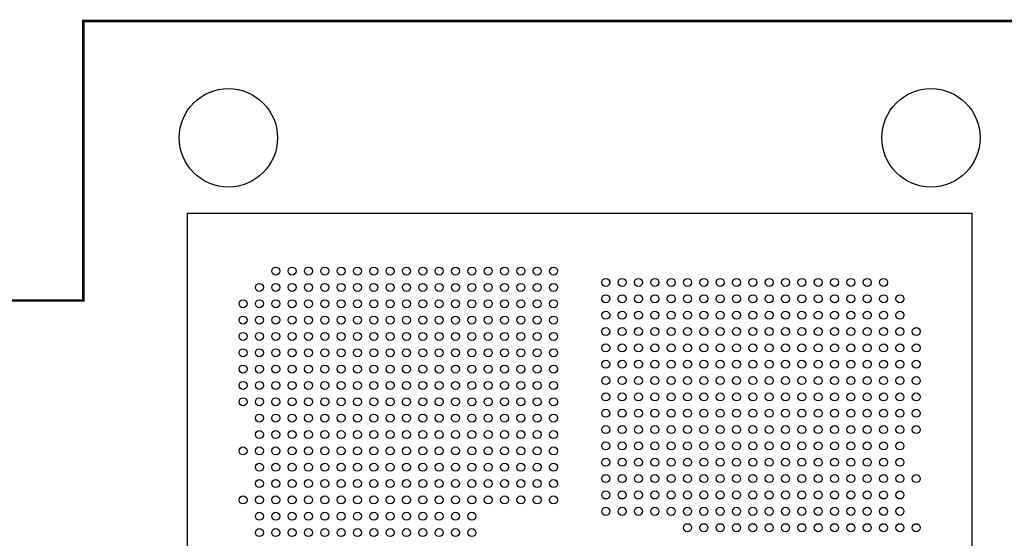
# Model space of a CAD drawing. Extents: x 0 to 344, y -1 to 330.
# Tile 26 of 28: x 187 to 247, y 251 to 283. Entities that reach past the tile are written whole.
import ezdxf

# ---------------------------------------------------------------- set-up
doc = ezdxf.new("R2010")
doc.units = 0
doc.layers.add('PACKAGE_GEOMETRY_SILKSCREEN_TOP', color=3, linetype='CONTINUOUS')
doc.layers.add('PIN_TOP', color=4, linetype='CONTINUOUS')

msp = doc.modelspace()

# ---------------------------------------------------------------- linework, layer by layer
at = {"layer": 'PACKAGE_GEOMETRY_SILKSCREEN_TOP', "const_width": 0.1524}
msp.add_lwpolyline([(221.410784, 283.073602), (191.03086, 283.073602), (191.03086, 265.973814), (180.530754, 265.973814), (180.530754, 250.97359), (184.030874, 250.97359), (188.190886, 193.773806), (251.790708, 193.773806), (251.790708, 283.073602)], close=True, dxfattribs=at)
at = {"layer": 'PACKAGE_GEOMETRY_SILKSCREEN_TOP'}
msp.add_lwpolyline([(245.410736, 207.523588), (197.410832, 207.523588), (197.410832, 271.323816), (245.410736, 271.323816)], close=True, dxfattribs=at)
at = {"layer": 'PIN_TOP'}
for centre, radius in [((199.9107, 275.923756), 3.0099), ((242.910868, 275.923756), 3.0099), ((202.810872, 267.773658), 0.24511), ((203.81087, 267.773658), 0.24511), ((204.810868, 267.773658), 0.24511), ((205.810866, 267.773658), 0.24511), ((206.810864, 267.773658), 0.24511), ((207.810862, 267.773658), 0.24511), ((208.81086, 267.773658), 0.24511), ((209.810858, 267.773658), 0.24511), ((210.810856, 267.773658), 0.24511), ((211.810854, 267.773658), 0.24511), ((212.810852, 267.773658), 0.24511), ((213.81085, 267.773658), 0.24511), ((214.810848, 267.773658), 0.24511), ((215.810846, 267.773658), 0.24511), ((216.810844, 267.773658), 0.24511), ((217.810842, 267.773658), 0.24511), ((218.81084, 267.773658), 0.24511), ((219.810838, 267.773658), 0.24511), ((201.810874, 266.77366), 0.24511), ((202.810872, 266.77366), 0.24511), ((203.81087, 266.77366), 0.24511), ((204.810868, 266.77366), 0.24511), ((205.810866, 266.77366), 0.24511), ((206.810864, 266.77366), 0.24511), ((207.810862, 266.77366), 0.24511), ((208.81086, 266.77366), 0.24511), ((209.810858, 266.77366), 0.24511), ((210.810856, 266.77366), 0.24511), ((211.810854, 266.77366), 0.24511), ((212.810852, 266.77366), 0.24511), ((213.81085, 266.77366), 0.24511), ((214.810848, 266.77366), 0.24511), ((215.810846, 266.77366), 0.24511), ((216.810844, 266.77366), 0.24511), ((217.810842, 266.77366), 0.24511), ((218.81084, 266.77366), 0.24511), ((219.810838, 266.77366), 0.24511), ((223.01073, 267.073634), 0.24511), ((224.010728, 267.073634), 0.24511), ((225.010726, 267.073634), 0.24511), ((226.010724, 267.073634), 0.24511), ((227.010722, 267.073634), 0.24511), ((228.01072, 267.073634), 0.24511), ((229.010718, 267.073634), 0.24511), ((230.010716, 267.073634), 0.24511), ((231.010714, 267.073634), 0.24511), ((232.010712, 267.073634), 0.24511), ((233.01071, 267.073634), 0.24511), ((234.010708, 267.073634), 0.24511), ((235.010706, 267.073634), 0.24511), ((236.010704, 267.073634), 0.24511), ((237.010702, 267.073634), 0.24511), ((238.0107, 267.073634), 0.24511), ((239.010698, 267.073634), 0.24511), ((240.010696, 267.073634), 0.24511), ((200.810876, 265.773662), 0.24511), ((201.810874, 265.773662), 0.24511), ((202.810872, 265.773662), 0.24511), ((203.81087, 265.773662), 0.24511), ((204.810868, 265.773662), 0.24511), ((205.810866, 265.773662), 0.24511), ((206.810864, 265.773662), 0.24511), ((207.810862, 265.773662), 0.24511), ((208.81086, 265.773662), 0.24511), ((209.810858, 265.773662), 0.24511), ((210.810856, 265.773662), 0.24511), ((211.810854, 265.773662), 0.24511), ((212.810852, 265.773662), 0.24511), ((213.81085, 265.773662), 0.24511), ((214.810848, 265.773662), 0.24511), ((215.810846, 265.773662), 0.24511), ((216.810844, 265.773662), 0.24511), ((217.810842, 265.773662), 0.24511), ((218.81084, 265.773662), 0.24511), ((219.810838, 265.773662), 0.24511), ((223.01073, 266.073636), 0.24511), ((224.010728, 266.073636), 0.24511), ((225.010726, 266.073636), 0.24511), ((226.010724, 266.073636), 0.24511), ((227.010722, 266.073636), 0.24511), ((228.01072, 266.073636), 0.24511), ((229.010718, 266.073636), 0.24511), ((230.010716, 266.073636), 0.24511), ((231.010714, 266.073636), 0.24511), ((232.010712, 266.073636), 0.24511), ((233.01071, 266.073636), 0.24511), ((234.010708, 266.073636), 0.24511), ((235.010706, 266.073636), 0.24511), ((236.010704, 266.073636), 0.24511), ((237.010702, 266.073636), 0.24511), ((238.0107, 266.073636), 0.24511), ((239.010698, 266.073636), 0.24511), ((240.010696, 266.073636), 0.24511), ((241.010694, 266.073636), 0.24511), ((223.01073, 265.073638), 0.24511), ((224.010728, 265.073638), 0.24511), ((225.010726, 265.073638), 0.24511), ((226.010724, 265.073638), 0.24511), ((227.010722, 265.073638), 0.24511), ((228.01072, 265.073638), 0.24511), ((229.010718, 265.073638), 0.24511), ((230.010716, 265.073638), 0.24511), ((231.010714, 265.073638), 0.24511), ((232.010712, 265.073638), 0.24511), ((233.01071, 265.073638), 0.24511), ((234.010708, 265.073638), 0.24511), ((235.010706, 265.073638), 0.24511), ((236.010704, 265.073638), 0.24511), ((237.010702, 265.073638), 0.24511), ((238.0107, 265.073638), 0.24511), ((239.010698, 265.073638), 0.24511), ((240.010696, 265.073638), 0.24511), ((241.010694, 265.073638), 0.24511), ((200.810876, 264.773664), 0.24511), ((201.810874, 264.773664), 0.24511), ((202.810872, 264.773664), 0.24511), ((203.81087, 264.773664), 0.24511), ((204.810868, 264.773664), 0.24511), ((205.810866, 264.773664), 0.24511), ((206.810864, 264.773664), 0.24511), ((207.810862, 264.773664), 0.24511), ((208.81086, 264.773664), 0.24511), ((209.810858, 264.773664), 0.24511), ((210.810856, 264.773664), 0.24511), ((211.810854, 264.773664), 0.24511), ((212.810852, 264.773664), 0.24511), ((213.81085, 264.773664), 0.24511), ((214.810848, 264.773664), 0.24511), ((215.810846, 264.773664), 0.24511), ((216.810844, 264.773664), 0.24511), ((217.810842, 264.773664), 0.24511), ((218.81084, 264.773664), 0.24511), ((219.810838, 264.773664), 0.24511), ((200.810876, 263.773666), 0.24511), ((201.810874, 263.773666), 0.24511), ((202.810872, 263.773666), 0.24511), ((203.81087, 263.773666), 0.24511), ((204.810868, 263.773666), 0.24511), ((205.810866, 263.773666), 0.24511), ((206.810864, 263.773666), 0.24511), ((207.810862, 263.773666), 0.24511), ((208.81086, 263.773666), 0.24511), ((209.810858, 263.773666), 0.24511), ((210.810856, 263.773666), 0.24511), ((211.810854, 263.773666), 0.24511), ((212.810852, 263.773666), 0.24511), ((213.81085, 263.773666), 0.24511), ((214.810848, 263.773666), 0.24511), ((215.810846, 263.773666), 0.24511), ((216.810844, 263.773666), 0.24511), ((217.810842, 263.773666), 0.24511), ((218.81084, 263.773666), 0.24511), ((219.810838, 263.773666), 0.24511), ((223.01073, 264.07364), 0.24511), ((224.010728, 264.07364), 0.24511), ((225.010726, 264.07364), 0.24511), ((226.010724, 264.07364), 0.24511), ((227.010722, 264.07364), 0.24511), ((228.01072, 264.07364), 0.24511), ((229.010718, 264.07364), 0.24511), ((230.010716, 264.07364), 0.24511), ((231.010714, 264.07364), 0.24511), ((232.010712, 264.07364), 0.24511), ((233.01071, 264.07364), 0.24511), ((234.010708, 264.07364), 0.24511), ((235.010706, 264.07364), 0.24511), ((236.010704, 264.07364), 0.24511), ((237.010702, 264.07364), 0.24511), ((238.0107, 264.07364), 0.24511), ((239.010698, 264.07364), 0.24511), ((240.010696, 264.07364), 0.24511), ((241.010694, 264.07364), 0.24511), ((242.010692, 264.07364), 0.24511), ((200.810876, 262.773668), 0.24511), ((201.810874, 262.773668), 0.24511), ((202.810872, 262.773668), 0.24511), ((203.81087, 262.773668), 0.24511), ((204.810868, 262.773668), 0.24511), ((205.810866, 262.773668), 0.24511), ((206.810864, 262.773668), 0.24511), ((207.810862, 262.773668), 0.24511), ((208.81086, 262.773668), 0.24511), ((209.810858, 262.773668), 0.24511), ((210.810856, 262.773668), 0.24511), ((211.810854, 262.773668), 0.24511), ((212.810852, 262.773668), 0.24511), ((213.81085, 262.773668), 0.24511), ((214.810848, 262.773668), 0.24511), ((215.810846, 262.773668), 0.24511), ((216.810844, 262.773668), 0.24511), ((217.810842, 262.773668), 0.24511), ((218.81084, 262.773668), 0.24511), ((219.810838, 262.773668), 0.24511), ((223.01073, 263.073642), 0.24511), ((224.010728, 263.073642), 0.24511), ((225.010726, 263.073642), 0.24511), ((226.010724, 263.073642), 0.24511), ((227.010722, 263.073642), 0.24511), ((228.01072, 263.073642), 0.24511), ((229.010718, 263.073642), 0.24511), ((230.010716, 263.073642), 0.24511), ((231.010714, 263.073642), 0.24511), ((232.010712, 263.073642), 0.24511), ((233.01071, 263.073642), 0.24511), ((234.010708, 263.073642), 0.24511), ((235.010706, 263.073642), 0.24511), ((236.010704, 263.073642), 0.24511), ((237.010702, 263.073642), 0.24511), ((238.0107, 263.073642), 0.24511), ((239.010698, 263.073642), 0.24511), ((240.010696, 263.073642), 0.24511), ((241.010694, 263.073642), 0.24511), ((242.010692, 263.073642), 0.24511), ((223.01073, 262.073644), 0.24511), ((224.010728, 262.073644), 0.24511), ((225.010726, 262.073644), 0.24511), ((226.010724, 262.073644), 0.24511), ((227.010722, 262.073644), 0.24511), ((228.01072, 262.073644), 0.24511), ((229.010718, 262.073644), 0.24511), ((230.010716, 262.073644), 0.24511), ((231.010714, 262.073644), 0.24511), ((232.010712, 262.073644), 0.24511), ((233.01071, 262.073644), 0.24511), ((234.010708, 262.073644), 0.24511), ((235.010706, 262.073644), 0.24511), ((236.010704, 262.073644), 0.24511), ((237.010702, 262.073644), 0.24511), ((238.0107, 262.073644), 0.24511), ((239.010698, 262.073644), 0.24511), ((240.010696, 262.073644), 0.24511), ((241.010694, 262.073644), 0.24511), ((242.010692, 262.073644), 0.24511), ((200.810876, 261.77367), 0.24511), ((201.810874, 261.77367), 0.24511), ((202.810872, 261.77367), 0.24511), ((203.81087, 261.77367), 0.24511), ((204.810868, 261.77367), 0.24511), ((205.810866, 261.77367), 0.24511), ((206.810864, 261.77367), 0.24511), ((207.810862, 261.77367), 0.24511), ((208.81086, 261.77367), 0.24511), ((209.810858, 261.77367), 0.24511), ((210.810856, 261.77367), 0.24511), ((211.810854, 261.77367), 0.24511), ((212.810852, 261.77367), 0.24511), ((213.81085, 261.77367), 0.24511), ((214.810848, 261.77367), 0.24511), ((215.810846, 261.77367), 0.24511), ((216.810844, 261.77367), 0.24511), ((217.810842, 261.77367), 0.24511), ((218.81084, 261.77367), 0.24511), ((219.810838, 261.77367), 0.24511), ((200.810876, 260.773672), 0.24511), ((201.810874, 260.773672), 0.24511), ((202.810872, 260.773672), 0.24511), ((203.81087, 260.773672), 0.24511), ((204.810868, 260.773672), 0.24511), ((205.810866, 260.773672), 0.24511), ((206.810864, 260.773672), 0.24511), ((207.810862, 260.773672), 0.24511), ((208.81086, 260.773672), 0.24511), ((209.810858, 260.773672), 0.24511), ((210.810856, 260.773672), 0.24511), ((211.810854, 260.773672), 0.24511), ((212.810852, 260.773672), 0.24511), ((213.81085, 260.773672), 0.24511), ((214.810848, 260.773672), 0.24511), ((215.810846, 260.773672), 0.24511), ((216.810844, 260.773672), 0.24511), ((217.810842, 260.773672), 0.24511), ((218.81084, 260.773672), 0.24511), ((219.810838, 260.773672), 0.24511), ((223.01073, 261.073646), 0.24511), ((224.010728, 261.073646), 0.24511), ((225.010726, 261.073646), 0.24511), ((226.010724, 261.073646), 0.24511), ((227.010722, 261.073646), 0.24511), ((228.01072, 261.073646), 0.24511), ((229.010718, 261.073646), 0.24511), ((230.010716, 261.073646), 0.24511), ((231.010714, 261.073646), 0.24511), ((232.010712, 261.073646), 0.24511), ((233.01071, 261.073646), 0.24511), ((234.010708, 261.073646), 0.24511), ((235.010706, 261.073646), 0.24511), ((236.010704, 261.073646), 0.24511), ((237.010702, 261.073646), 0.24511), ((238.0107, 261.073646), 0.24511), ((239.010698, 261.073646), 0.24511), ((240.010696, 261.073646), 0.24511), ((241.010694, 261.073646), 0.24511), ((242.010692, 261.073646), 0.24511), ((200.810876, 259.773674), 0.24511), ((201.810874, 259.773674), 0.24511), ((202.810872, 259.773674), 0.24511), ((203.81087, 259.773674), 0.24511), ((204.810868, 259.773674), 0.24511), ((205.810866, 259.773674), 0.24511), ((206.810864, 259.773674), 0.24511), ((207.810862, 259.773674), 0.24511), ((208.81086, 259.773674), 0.24511), ((209.810858, 259.773674), 0.24511), ((210.810856, 259.773674), 0.24511), ((211.810854, 259.773674), 0.24511), ((212.810852, 259.773674), 0.24511), ((213.81085, 259.773674), 0.24511), ((214.810848, 259.773674), 0.24511), ((215.810846, 259.773674), 0.24511), ((216.810844, 259.773674), 0.24511), ((217.810842, 259.773674), 0.24511), ((218.81084, 259.773674), 0.24511), ((219.810838, 259.773674), 0.24511), ((223.01073, 260.073648), 0.24511), ((224.010728, 260.073648), 0.24511), ((225.010726, 260.073648), 0.24511), ((226.010724, 260.073648), 0.24511), ((227.010722, 260.073648), 0.24511), ((228.01072, 260.073648), 0.24511), ((229.010718, 260.073648), 0.24511), ((230.010716, 260.073648), 0.24511), ((231.010714, 260.073648), 0.24511), ((232.010712, 260.073648), 0.24511), ((233.01071, 260.073648), 0.24511), ((234.010708, 260.073648), 0.24511), ((235.010706, 260.073648), 0.24511), ((236.010704, 260.073648), 0.24511), ((237.010702, 260.073648), 0.24511), ((238.0107, 260.073648), 0.24511), ((239.010698, 260.073648), 0.24511), ((240.010696, 260.073648), 0.24511), ((241.010694, 260.073648), 0.24511), ((242.010692, 260.073648), 0.24511), ((223.01073, 259.07365), 0.24511), ((224.010728, 259.07365), 0.24511), ((225.010726, 259.07365), 0.24511), ((226.010724, 259.07365), 0.24511), ((227.010722, 259.07365), 0.24511), ((228.01072, 259.07365), 0.24511), ((229.010718, 259.07365), 0.24511), ((230.010716, 259.07365), 0.24511), ((231.010714, 259.07365), 0.24511), ((232.010712, 259.07365), 0.24511), ((233.01071, 259.07365), 0.24511), ((234.010708, 259.07365), 0.24511), ((235.010706, 259.07365), 0.24511), ((236.010704, 259.07365), 0.24511), ((237.010702, 259.07365), 0.24511), ((238.0107, 259.07365), 0.24511), ((239.010698, 259.07365), 0.24511), ((240.010696, 259.07365), 0.24511), ((241.010694, 259.07365), 0.24511), ((242.010692, 259.07365), 0.24511), ((201.810874, 258.773676), 0.24511), ((202.810872, 258.773676), 0.24511), ((203.81087, 258.773676), 0.24511), ((204.810868, 258.773676), 0.24511), ((205.810866, 258.773676), 0.24511), ((206.810864, 258.773676), 0.24511), ((207.810862, 258.773676), 0.24511), ((208.81086, 258.773676), 0.24511), ((209.810858, 258.773676), 0.24511), ((210.810856, 258.773676), 0.24511), ((211.810854, 258.773676), 0.24511), ((212.810852, 258.773676), 0.24511), ((213.81085, 258.773676), 0.24511), ((214.810848, 258.773676), 0.24511), ((215.810846, 258.773676), 0.24511), ((216.810844, 258.773676), 0.24511), ((217.810842, 258.773676), 0.24511), ((218.81084, 258.773676), 0.24511), ((219.810838, 258.773676), 0.24511), ((201.810874, 257.773678), 0.24511), ((202.810872, 257.773678), 0.24511), ((203.81087, 257.773678), 0.24511), ((204.810868, 257.773678), 0.24511), ((205.810866, 257.773678), 0.24511), ((206.810864, 257.773678), 0.24511), ((207.810862, 257.773678), 0.24511), ((208.81086, 257.773678), 0.24511), ((209.810858, 257.773678), 0.24511), ((210.810856, 257.773678), 0.24511), ((211.810854, 257.773678), 0.24511), ((212.810852, 257.773678), 0.24511), ((213.81085, 257.773678), 0.24511), ((214.810848, 257.773678), 0.24511), ((215.810846, 257.773678), 0.24511), ((216.810844, 257.773678), 0.24511), ((217.810842, 257.773678), 0.24511), ((218.81084, 257.773678), 0.24511), ((219.810838, 257.773678), 0.24511), ((223.01073, 258.073652), 0.24511), ((224.010728, 258.073652), 0.24511), ((225.010726, 258.073652), 0.24511), ((226.010724, 258.073652), 0.24511), ((227.010722, 258.073652), 0.24511), ((228.01072, 258.073652), 0.24511), ((229.010718, 258.073652), 0.24511), ((230.010716, 258.073652), 0.24511), ((231.010714, 258.073652), 0.24511), ((232.010712, 258.073652), 0.24511), ((233.01071, 258.073652), 0.24511), ((234.010708, 258.073652), 0.24511), ((235.010706, 258.073652), 0.24511), ((236.010704, 258.073652), 0.24511), ((237.010702, 258.073652), 0.24511), ((238.0107, 258.073652), 0.24511), ((239.010698, 258.073652), 0.24511), ((240.010696, 258.073652), 0.24511), ((241.010694, 258.073652), 0.24511), ((242.010692, 258.073652), 0.24511), ((223.01073, 257.073654), 0.24511), ((224.010728, 257.073654), 0.24511), ((225.010726, 257.073654), 0.24511), ((226.010724, 257.073654), 0.24511), ((227.010722, 257.073654), 0.24511), ((228.01072, 257.073654), 0.24511), ((229.010718, 257.073654), 0.24511), ((230.010716, 257.073654), 0.24511), ((231.010714, 257.073654), 0.24511), ((232.010712, 257.073654), 0.24511), ((233.01071, 257.073654), 0.24511), ((234.010708, 257.073654), 0.24511), ((235.010706, 257.073654), 0.24511), ((236.010704, 257.073654), 0.24511), ((237.010702, 257.073654), 0.24511), ((238.0107, 257.073654), 0.24511), ((239.010698, 257.073654), 0.24511), ((240.010696, 257.073654), 0.24511), ((241.010694, 257.073654), 0.24511), ((200.810876, 256.77368), 0.24511), ((201.810874, 256.77368), 0.24511), ((202.810872, 256.77368), 0.24511), ((203.81087, 256.77368), 0.24511), ((204.810868, 256.77368), 0.24511), ((205.810866, 256.77368), 0.24511), ((206.810864, 256.77368), 0.24511), ((207.810862, 256.77368), 0.24511), ((208.81086, 256.77368), 0.24511), ((209.810858, 256.77368), 0.24511), ((210.810856, 256.77368), 0.24511), ((211.810854, 256.77368), 0.24511), ((212.810852, 256.77368), 0.24511), ((213.81085, 256.77368), 0.24511), ((214.810848, 256.77368), 0.24511), ((215.810846, 256.77368), 0.24511), ((216.810844, 256.77368), 0.24511), ((217.810842, 256.77368), 0.24511), ((218.81084, 256.77368), 0.24511), ((219.810838, 256.77368), 0.24511), ((223.01073, 256.073656), 0.24511), ((224.010728, 256.073656), 0.24511), ((225.010726, 256.073656), 0.24511), ((226.010724, 256.073656), 0.24511), ((227.010722, 256.073656), 0.24511), ((228.01072, 256.073656), 0.24511), ((229.010718, 256.073656), 0.24511), ((230.010716, 256.073656), 0.24511), ((231.010714, 256.073656), 0.24511), ((232.010712, 256.073656), 0.24511), ((233.01071, 256.073656), 0.24511), ((234.010708, 256.073656), 0.24511), ((235.010706, 256.073656), 0.24511), ((236.010704, 256.073656), 0.24511), ((237.010702, 256.073656), 0.24511), ((238.0107, 256.073656), 0.24511), ((239.010698, 256.073656), 0.24511), ((240.010696, 256.073656), 0.24511), ((241.010694, 256.073656), 0.24511), ((201.810874, 255.773682), 0.24511), ((202.810872, 255.773682), 0.24511), ((203.81087, 255.773682), 0.24511), ((204.810868, 255.773682), 0.24511), ((205.810866, 255.773682), 0.24511), ((206.810864, 255.773682), 0.24511), ((207.810862, 255.773682), 0.24511), ((208.81086, 255.773682), 0.24511), ((209.810858, 255.773682), 0.24511), ((210.810856, 255.773682), 0.24511), ((211.810854, 255.773682), 0.24511), ((212.810852, 255.773682), 0.24511), ((213.81085, 255.773682), 0.24511), ((214.810848, 255.773682), 0.24511), ((215.810846, 255.773682), 0.24511), ((216.810844, 255.773682), 0.24511), ((217.810842, 255.773682), 0.24511), ((218.81084, 255.773682), 0.24511), ((219.810838, 255.773682), 0.24511), ((201.810874, 254.773684), 0.24511), ((202.810872, 254.773684), 0.24511), ((203.81087, 254.773684), 0.24511), ((204.810868, 254.773684), 0.24511), ((205.810866, 254.773684), 0.24511), ((206.810864, 254.773684), 0.24511), ((207.810862, 254.773684), 0.24511), ((208.81086, 254.773684), 0.24511), ((209.810858, 254.773684), 0.24511), ((210.810856, 254.773684), 0.24511), ((211.810854, 254.773684), 0.24511), ((212.810852, 254.773684), 0.24511), ((213.81085, 254.773684), 0.24511), ((214.810848, 254.773684), 0.24511), ((215.810846, 254.773684), 0.24511), ((216.810844, 254.773684), 0.24511), ((217.810842, 254.773684), 0.24511), ((218.81084, 254.773684), 0.24511), ((219.810838, 254.773684), 0.24511), ((223.01073, 255.073658), 0.24511), ((224.010728, 255.073658), 0.24511), ((225.010726, 255.073658), 0.24511), ((226.010724, 255.073658), 0.24511), ((227.010722, 255.073658), 0.24511), ((228.01072, 255.073658), 0.24511), ((229.010718, 255.073658), 0.24511), ((230.010716, 255.073658), 0.24511), ((231.010714, 255.073658), 0.24511), ((232.010712, 255.073658), 0.24511), ((233.01071, 255.073658), 0.24511), ((234.010708, 255.073658), 0.24511), ((235.010706, 255.073658), 0.24511), ((236.010704, 255.073658), 0.24511), ((237.010702, 255.073658), 0.24511), ((238.0107, 255.073658), 0.24511), ((239.010698, 255.073658), 0.24511), ((240.010696, 255.073658), 0.24511), ((241.010694, 255.073658), 0.24511), ((242.010692, 255.073658), 0.24511), ((223.01073, 254.07366), 0.24511), ((224.010728, 254.07366), 0.24511), ((225.010726, 254.07366), 0.24511), ((226.010724, 254.07366), 0.24511), ((227.010722, 254.07366), 0.24511), ((228.01072, 254.07366), 0.24511), ((229.010718, 254.07366), 0.24511), ((230.010716, 254.07366), 0.24511), ((231.010714, 254.07366), 0.24511), ((232.010712, 254.07366), 0.24511), ((233.01071, 254.07366), 0.24511), ((234.010708, 254.07366), 0.24511), ((235.010706, 254.07366), 0.24511), ((236.010704, 254.07366), 0.24511), ((237.010702, 254.07366), 0.24511), ((238.0107, 254.07366), 0.24511), ((239.010698, 254.07366), 0.24511), ((240.010696, 254.07366), 0.24511), ((241.010694, 254.07366), 0.24511), ((200.810876, 253.773686), 0.24511), ((201.810874, 253.773686), 0.24511), ((202.810872, 253.773686), 0.24511), ((203.81087, 253.773686), 0.24511), ((204.810868, 253.773686), 0.24511), ((205.810866, 253.773686), 0.24511), ((206.810864, 253.773686), 0.24511), ((207.810862, 253.773686), 0.24511), ((208.81086, 253.773686), 0.24511), ((209.810858, 253.773686), 0.24511), ((210.810856, 253.773686), 0.24511), ((211.810854, 253.773686), 0.24511), ((212.810852, 253.773686), 0.24511), ((213.81085, 253.773686), 0.24511), ((214.810848, 253.773686), 0.24511), ((215.810846, 253.773686), 0.24511), ((216.810844, 253.773686), 0.24511), ((217.810842, 253.773686), 0.24511), ((218.81084, 253.773686), 0.24511), ((219.810838, 253.773686), 0.24511), ((223.01073, 253.073662), 0.24511), ((224.010728, 253.073662), 0.24511), ((225.010726, 253.073662), 0.24511), ((226.010724, 253.073662), 0.24511), ((227.010722, 253.073662), 0.24511), ((228.01072, 253.073662), 0.24511), ((229.010718, 253.073662), 0.24511), ((230.010716, 253.073662), 0.24511), ((231.010714, 253.073662), 0.24511), ((232.010712, 253.073662), 0.24511), ((233.01071, 253.073662), 0.24511), ((234.010708, 253.073662), 0.24511), ((235.010706, 253.073662), 0.24511), ((236.010704, 253.073662), 0.24511), ((237.010702, 253.073662), 0.24511), ((238.0107, 253.073662), 0.24511), ((239.010698, 253.073662), 0.24511), ((240.010696, 253.073662), 0.24511), ((241.010694, 253.073662), 0.24511), ((201.810874, 252.773688), 0.24511), ((202.810872, 252.773688), 0.24511), ((203.81087, 252.773688), 0.24511), ((204.810868, 252.773688), 0.24511), ((205.810866, 252.773688), 0.24511), ((206.810864, 252.773688), 0.24511), ((207.810862, 252.773688), 0.24511), ((208.81086, 252.773688), 0.24511), ((209.810858, 252.773688), 0.24511), ((210.810856, 252.773688), 0.24511), ((211.810854, 252.773688), 0.24511), ((212.810852, 252.773688), 0.24511), ((213.81085, 252.773688), 0.24511), ((214.810848, 252.773688), 0.24511), ((201.810874, 251.77369), 0.24511), ((202.810872, 251.77369), 0.24511), ((203.81087, 251.77369), 0.24511), ((204.810868, 251.77369), 0.24511), ((205.810866, 251.77369), 0.24511), ((206.810864, 251.77369), 0.24511), ((207.810862, 251.77369), 0.24511), ((208.81086, 251.77369), 0.24511), ((209.810858, 251.77369), 0.24511), ((210.810856, 251.77369), 0.24511), ((211.810854, 251.77369), 0.24511), ((212.810852, 251.77369), 0.24511), ((213.81085, 251.77369), 0.24511), ((214.810848, 251.77369), 0.24511), ((228.01072, 252.073664), 0.24511), ((229.010718, 252.073664), 0.24511), ((230.010716, 252.073664), 0.24511), ((231.010714, 252.073664), 0.24511), ((232.010712, 252.073664), 0.24511), ((233.01071, 252.073664), 0.24511), ((234.010708, 252.073664), 0.24511), ((235.010706, 252.073664), 0.24511), ((236.010704, 252.073664), 0.24511), ((237.010702, 252.073664), 0.24511), ((238.0107, 252.073664), 0.24511), ((239.010698, 252.073664), 0.24511), ((240.010696, 252.073664), 0.24511), ((241.010694, 252.073664), 0.24511), ((242.010692, 252.073664), 0.24511)]:
    msp.add_circle(centre, radius, dxfattribs=at)

doc.saveas('drawing.dxf')
